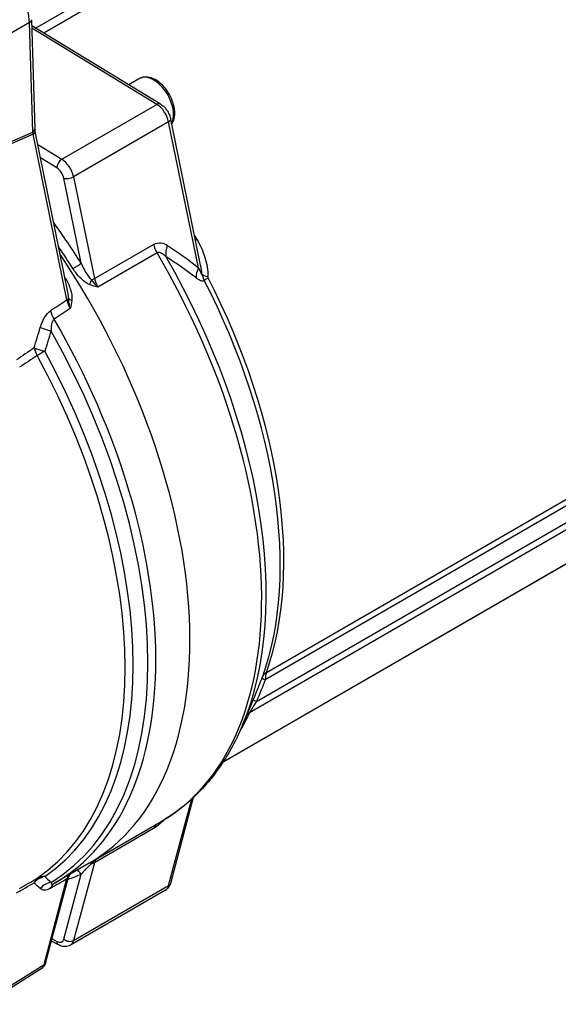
# Model space of a CAD drawing. Header units: millimetres. Extents: x 0 to 5940, y 0 to 4200.
# Tile 10 of 56: x 995 to 1092, y 592 to 770. Entities that reach past the tile are written whole.
import ezdxf

# ---------------------------------------------------------------- set-up
doc = ezdxf.new("R2010")
doc.units = ezdxf.units.MM
doc.header["$LTSCALE"] = 50
doc.layers.add('02-LINIE-035', color=2, linetype='CONTINUOUS')

msp = doc.modelspace()

# ---------------------------------------------------------------- linework, layer by layer
at = {"layer": '02-LINIE-035'}
for p, q in [((997.82, 768.88), (1091.41, 822.92)), ((1092.43, 821.77), (999.29, 767.99)), ((996.7, 769.89), (947.64, 741.57)), ((997.28, 750.09), (996.7, 769.89)), ((997.07, 770.41), (997.66, 750.61)), ((1020.41, 755.16), (997.1, 769.32)), ((1019.77, 755.1), (997.12, 768.86)), ((1016.63, 759.76), (1014.68, 758.64)), ((1002.57, 745.17), (1019.77, 755.1)), ((1021.89, 751.93), (1004.7, 742.01)), ((1027.29, 725.55), (1021.89, 751.93)), ((1027.67, 726.03), (1022.27, 752.43)), ((986.93, 745.54), (997.28, 750.09)), ((997.35, 749.72), (986.94, 745.14)), ((1003.49, 719.73), (997.35, 749.72)), ((1003.66, 721.11), (997.71, 750.19)), ((998.19, 747.83), (1002.57, 745.17)), ((1001.64, 743.62), (998.69, 745.41)), ((1006.06, 726.37), (1002.92, 741.72)), ((1004.7, 742.01), (1008.47, 723.58)), ((1008.47, 723.58), (1019.18, 729.77)), ((1019.79, 728.22), (1009.08, 722.03)), ((1136.37, 707.03), (1039.39, 651.04)), ((1039.58, 652.35), (1136.46, 708.28)), ((1037.79, 647.09), (1139.86, 706.02)), ((1139.71, 704.63), (1036.55, 645.07)), ((1031.71, 636.11), (1132.26, 694.16)), ((1031.75, 636.17), (1132.47, 694.32)), ((1036.89, 646.66), (1035.29, 642.87)), ((1036.89, 646.66), (1036.89, 646.66)), ((1021.89, 613.8), (1026.09, 629.48)), ((1022.26, 614.25), (1026.42, 629.78)), ((1007.53, 617.88), (1020.51, 625.38)), ((1019.18, 624.13), (1008.47, 617.94)), ((1008.47, 617.94), (1004.7, 603.87)), ((1007.53, 617.88), (1001.35, 614.32)), ((999.34, 599.56), (1003.49, 615.06)), ((999.68, 599.99), (1003.78, 615.32)), ((1002.92, 604.13), (1006.06, 615.85)), ((1021.31, 612.97), (1004.11, 603.04)), ((1004.7, 603.87), (1021.89, 613.8)), ((1001.93, 603.1), (1000.69, 603.78)), ((1000.79, 604.17), (1001.64, 603.7)), ((998.79, 598.75), (988.64, 592.34)), ((989.17, 593.14), (999.34, 599.56))]:
    msp.add_line(p, q, dxfattribs=at)
for centre, major_axis, ratio, start_param, end_param in [((989.91, 773.53), (-4.8, 8.31), 0.57735, 3.961897, 4.992943), ((995.79, 770.37), (1.28, 0.04), 0.556849, 5.480933, 6.283185), ((1019.19, 755.33), (2.56, -4.43), 0.57735, 0.327518, 3.141593), ((1019.74, 754.07), (0.66, 1.09), 0.562039, 0, 0.79815), ((1019.71, 752.52), (-1.6, 2.77), 0.57735, 4.18879, 5.471607), ((1021.02, 752.17), (1.25, 0.26), 0.408248, 5.397108, 6.283185), ((996.38, 750.57), (1.28, 0.04), 0.556849, 5.480933, 6.283185), ((998.64, 749.36), (-1.05, 1.63), 0.533422, 0.800484, 1.028856), ((996.46, 749.94), (1.25, 0.26), 0.408248, 5.423288, 6.283185), ((1002.55, 744.14), (0.66, 1.09), 0.562039, 0.79815, 2.368946), ((1002.51, 742.59), (1.6, -2.77), 0.57735, 1.047198, 2.330015), ((1001.61, 742.07), (-0.96, 1.66), 0.57735, 4.18879, 5.471607), ((1003.82, 742.24), (1.25, 0.26), 0.408248, 3.826312, 5.397108), ((964.89, 694.88), (44.64, -77.32), 0.57735, 1.645795, 1.745592), ((985.7, 706.9), (41.28, -71.5), 0.57735, 1.569844, 1.580922), ((1028.3, 731.4), (-2.22, -1.28), 0.000777, 5.327869, 5.484132), ((963.98, 694.36), (-44, 76.21), 0.57735, 4.787388, 4.840859), ((1021.37, 729.19), (1.6, -2.77), 0.57735, 4.18879, 4.728501), ((1023.9, 729.01), (-1.76, -2.67), 0.688183, 4.938266, 5.656111), ((963.53, 694.1), (44, -76.21), 0.57735, 0, 1.684444), ((963.53, 694.1), (44, -76.21), 0.57735, 0, 1.684444), ((976.51, 701.59), (44, -76.21), 0.57735, 0, 1.586909), ((977.62, 702.23), (43.79, -75.85), 0.57735, 0.412274, 1.571339), ((1005.15, 725.85), (1.08, 0.69), 0.061179, 4.095582, 5.666378), ((1029.48, 724.97), (-1.99, -2.5), 0.675769, 4.998701, 5.670481), ((962.17, 693.31), (44, -76.21), 0.57735, 1.637087, 1.638063), ((1003.76, 724.15), (1.08, 0.68), 0.054087, 4.06505, 4.095872), ((1008.23, 722.9), (0.48, 1.19), 0.377364, 1.32892, 2.062961), ((1007.59, 723.82), (1.25, 0.26), 0.408248, 4.886257, 5.397108), ((1010.65, 723), (1.6, -2.77), 0.57735, 4.18879, 4.728501), ((1030.39, 724.51), (-2.56, 0.05), 0.267114, 0.306243, 1.005327), ((1030.45, 724.25), (-2.28, -1.17), 0.070468, 5.329632, 5.845181), ((983.48, 705.61), (-41.45, 71.79), 0.57735, 3.596115, 4.625978), ((984.37, 706.13), (41.28, -71.5), 0.57735, 0.454523, 1.484383), ((963.53, 694.1), (42.4, -73.44), 0.57735, 1.612224, 1.612234), ((3082.56, 1919.36), (-2400.13, -1439.27), 0.028063, 5.742928, 5.745419), ((1002.59, 719.95), (1.25, 0.26), 0.408248, 5.423288, 5.898925), ((1005.23, 719.08), (-1.25, 2.54), 0.511893, 1.076162, 1.676195), ((1005, 720.04), (-1.27, 0.16), 0.407395, 0.384091, 1.105938), ((1002.75, 717.19), (-1.77, 2.66), 0.576754, 1.009906, 1.538385), ((3084.8, 1918.81), (-2402.34, -1438.63), 0.027069, 5.743363, 5.745787), ((957.35, 690.53), (44, -76.21), 0.57735, 0, 1.57509), ((1000.89, 714.19), (-3.06, 0.94), 0.058933, 0.76558, 1.499298), ((956.22, 689.87), (43.79, -75.84), 0.57735, 0.014117, 1.55668), ((3082.56, 1919.36), (-2341.18, -1403.92), 0.028063, 5.793907, 5.796912), ((999.79, 710.49), (-3.08, 0.88), 0.039158, 0.764647, 1.479718), ((999.79, 710.49), (-1.79, 2.65), 0.574377, 1.006662, 1.486725), ((3084.8, 1918.81), (-2343.39, -1403.28), 0.027044, 5.794284, 5.797289), ((999.79, 710.49), (-2.81, -1.53), 0.036073, 4.80473, 5.328329), ((953.39, 688.24), (42.88, -74.27), 0.57735, 0.044194, 1.526602), ((954.52, 688.9), (43.09, -74.64), 0.57735, 0.044194, 1.526602), ((1041.3, 650.68), (-2.41, 0.87), 0.733598, 5.727549, 6.243098), ((1038.53, 650.73), (0.406, 0.977), 0.021465, 5.36698, 5.869404), ((1041.18, 650.38), (-2.38, 0.94), 0.021387, 0.02492, 0.732846), ((1039.57, 646.42), (-2.36, 0.99), 0.041848, 0.004198, 0.733429), ((981.18, 704.28), (42.56, -73.72), 0.57735, 0.315451, 0.382497), ((1038.21, 643.29), (-2.32, 1.09), 0.757493, 5.797515, 6.152594), ((1021.37, 622.19), (-1.6, 2.77), 0.57735, 0.086042, 0.523599), ((1008.23, 616.86), (-0.62, 1.12), 0.201012, 5.573353, 6.045277), ((1007.59, 618.72), (1.24, -0.33), 0.707107, 5.156855, 5.667706), ((1010.65, 616.01), (-1.6, 2.77), 0.57735, 0.086042, 0.523599), ((1005.15, 615.32), (0.49, -1.18), 0.814201, 1.676368, 2.614053), ((3084.8, 1918.81), (-2343.59, -1439.61), 0.015162, 0.46039, 0.463395), ((999.79, 612.41), (2.3, 2.23), 0.91886, 0.945462, 1.660534), ((999.79, 612.41), (-1.59, 2.78), 0.622656, 0.046116, 0.526179), ((999.79, 612.41), (-1.81, 2.64), 0.815699, 5.697188, 6.220787), ((1000.89, 611.36), (2.14, 2.38), 0.919485, 0.862849, 1.596566), ((3082.56, 1920.72), (-2400.36, -1477.91), 0.015715, 0.511263, 0.513755), ((1005.23, 613.65), (-1.11, 2.26), 0.625801, 0.081672, 0.633891), ((1002.59, 615.82), (1.24, -0.33), 0.707107, 5.693886, 6.169523), ((964.89, 694.88), (44.64, -77.32), 0.57735, 6.159745, 6.208186), ((1005, 614.96), (-0.75, 1.04), 0.990108, 0.061894, 0.608461), ((3082.56, 1920.72), (-2341.4, -1441.61), 0.015715, 0.459771, 0.462776), ((1002.75, 611.43), (-1.6, 2.77), 0.61896, 0.001285, 0.524016), ((1019.71, 615.74), (1.6, -2.77), 0.57735, 0, 0.523599), ((1021.02, 614.58), (1.24, -0.33), 0.707107, 5.667706, 6.283185), ((1001.61, 605.29), (0.96, -1.66), 0.57735, 5.523967, 6.806784), ((1002.55, 604.23), (-0.61, -1.12), 0.592266, 5.48435, 6.283185), ((1003.82, 604.65), (1.24, -0.33), 0.707107, 4.096909, 5.667706), ((1002.51, 605.81), (1.6, -2.77), 0.57735, 0, 0.523599), ((997.13, 601.49), (1.64, -2.75), 0.575786, 0.01381, 0.514164), ((998.44, 600.32), (1.24, -0.33), 0.707107, 5.693886, 6.283185)]:
    msp.add_ellipse(centre, major_axis=major_axis, ratio=ratio, start_param=start_param, end_param=end_param, dxfattribs=at)
for points, knots in [([(1022.45, 751.54), (1022.45, 751.54), (1022.46, 751.54), (1022.66, 751.83), (1022.8, 752.17), (1022.99, 752.95), (1023.02, 753.4), (1022.95, 754.36), (1022.85, 754.87), (1022.52, 755.88), (1022.3, 756.39), (1021.76, 757.34), (1021.45, 757.79), (1020.76, 758.59), (1020.38, 758.95), (1019.57, 759.53), (1019.15, 759.76), (1018.31, 760.03), (1017.89, 760.09), (1017.18, 760.01), (1016.89, 759.91), (1016.63, 759.76)], [4.580766, 4.580766, 4.580766, 4.580766, 4.581706, 4.581706, 4.86615, 4.86615, 5.193635, 5.193635, 5.5351, 5.5351, 5.873868, 5.873868, 6.210757, 6.210757, 6.549156, 6.549156, 6.890594, 6.890594, 7.220837, 7.220837, 7.463329, 7.463329, 7.463329, 7.463329]), ([(1020.41, 755.16), (1020.6, 755.04), (1020.78, 754.9), (1021.12, 754.6), (1021.27, 754.43), (1021.55, 754.08), (1021.68, 753.89), (1021.9, 753.49), (1022, 753.29), (1022.16, 752.86), (1022.23, 752.65), (1022.27, 752.43)], [1.596976, 1.596976, 1.596976, 1.596976, 1.85354, 1.85354, 2.110103, 2.110103, 2.366666, 2.366666, 2.62323, 2.62323, 2.879793, 2.879793, 2.879793, 2.879793]), ([(1027.02, 730.66), (1027.62, 729.62), (1028.1, 728.54), (1028.8, 726.29), (1029.05, 725.11), (1029.01, 723.96)], [0, 0, 0, 0, 0.5, 0.5, 1, 1, 1, 1]), ([(1021.39, 727.56), (1021.2, 727.75), (1021, 727.93), (1020.79, 728.07), (1020.62, 728.17), (1020.44, 728.26), (1020.26, 728.29), (1020.17, 728.31), (1020.07, 728.31), (1019.97, 728.29), (1019.91, 728.27), (1019.85, 728.25), (1019.79, 728.22)], [0, 0, 0, 0, 0.411436, 0.411436, 0.411436, 0.727726, 0.727726, 0.727726, 0.893476, 0.893476, 0.893476, 1, 1, 1, 1]), ([(1007.61, 722.5), (1006.98, 722.75), (1006.41, 723.21), (1005.9, 723.71), (1005.4, 724.22), (1004.95, 724.79), (1004.56, 725.4)], [0, 0, 0, 0, 0.5, 0.5, 0.5, 1, 1, 1, 1]), ([(1006.06, 726.37), (1006.3, 725.81), (1006.57, 725.27), (1006.87, 724.76), (1006.88, 724.74), (1006.89, 724.73), (1006.9, 724.71), (1007.2, 724.22), (1007.51, 723.73), (1007.91, 723.36)], [0, 0, 0, 0, 0.5, 0.5, 0.5, 0.514975, 0.514975, 0.514975, 1, 1, 1, 1]), ([(1027.29, 725.55), (1027.4, 725.29), (1027.52, 725.03), (1027.63, 724.78), (1027.65, 724.74), (1027.67, 724.71), (1027.69, 724.67), (1027.71, 724.64), (1027.72, 724.61), (1027.73, 724.59), (1027.76, 724.55), (1027.78, 724.51), (1027.8, 724.47), (1027.83, 724.43), (1027.85, 724.39), (1027.88, 724.37), (1027.89, 724.35), (1027.9, 724.34), (1027.91, 724.34), (1027.92, 724.33), (1027.93, 724.33), (1027.94, 724.33), (1027.94, 724.34), (1027.95, 724.34), (1027.95, 724.35)], [0, 0, 0, 0, 0.532973, 0.532973, 0.532973, 0.620247, 0.620247, 0.620247, 0.680634, 0.680634, 0.680634, 0.782713, 0.782713, 0.782713, 0.886154, 0.886154, 0.886154, 0.929382, 0.929382, 0.929382, 0.973447, 0.973447, 0.973447, 1, 1, 1, 1]), ([(1003.16, 723.71), (1003.56, 723.08), (1003.87, 722.42), (1004.09, 721.74), (1004.32, 721.05), (1004.46, 720.32), (1004.37, 719.65)], [0, 0, 0, 0, 0.5, 0.5, 0.5, 1, 1, 1, 1]), ([(1007.91, 723.36), (1008.07, 723.14), (1008.25, 722.92), (1008.43, 722.71), (1008.53, 722.6), (1008.63, 722.48), (1008.74, 722.37), (1008.85, 722.26), (1008.96, 722.15), (1009.07, 722.04), (1009.07, 722.03), (1009.08, 722.03), (1009.08, 722.03)], [0, 0, 0, 0, 0.480426, 0.480426, 0.480426, 0.7367, 0.7367, 0.7367, 0.995062, 0.995062, 0.995062, 1, 1, 1, 1]), ([(1028.35, 723.26), (1028.21, 723.08), (1027.99, 723.08), (1027.74, 723.17), (1027.73, 723.17), (1027.71, 723.18), (1027.7, 723.18), (1027.44, 723.29), (1027.16, 723.47), (1026.87, 723.7)], [0, 0, 0, 0, 0.4761, 0.4761, 0.4761, 0.5, 0.5, 0.5, 1, 1, 1, 1]), ([(1027.95, 724.35), (1027.99, 724.15), (1028.04, 723.94), (1028.12, 723.74), (1028.18, 723.57), (1028.26, 723.41), (1028.35, 723.26)], [0, 0, 0, 0, 0.552887, 0.552887, 0.552887, 1, 1, 1, 1]), ([(1029.06, 723.7), (1029.06, 723.7), (1029.06, 723.71), (1029.06, 723.71), (1029.04, 723.74), (1029.03, 723.77), (1029.02, 723.81), (1029.01, 723.86), (1029.01, 723.91), (1029.01, 723.96)], [0, 0, 0, 0, 0.029027, 0.029027, 0.029027, 0.409888, 0.409888, 0.409888, 1, 1, 1, 1]), ([(1009.08, 722.03), (1009.08, 722.03), (1009.07, 722.03), (1009.07, 722.03), (1008.58, 722.17), (1008.09, 722.31), (1007.61, 722.5)], [0, 0, 0, 0, 0.004785, 0.004785, 0.004785, 1, 1, 1, 1]), ([(1004.07, 718.18), (1004.06, 718.18), (1004.06, 718.19), (1004.06, 718.19), (1004.02, 718.34), (1003.99, 718.49), (1003.96, 718.65), (1003.93, 718.8), (1003.9, 718.96), (1003.88, 719.11), (1003.84, 719.4), (1003.81, 719.7), (1003.79, 719.99)], [0, 0, 0, 0, 0.005022, 0.005022, 0.005022, 0.262946, 0.262946, 0.262946, 0.518867, 0.518867, 0.518867, 1, 1, 1, 1]), ([(1004.37, 719.65), (1004.3, 719.15), (1004.19, 718.67), (1004.07, 718.19), (1004.07, 718.19), (1004.07, 718.18), (1004.07, 718.18)], [0, 0, 0, 0, 0.995137, 0.995137, 0.995137, 1, 1, 1, 1]), ([(1001.16, 716.26), (1000.89, 716.05), (1000.76, 715.66), (1000.69, 715.27), (1000.62, 714.89), (1000.61, 714.48), (1000.62, 714.08)], [0, 0, 0, 0, 0.5, 0.5, 0.5, 1, 1, 1, 1]), ([(1039.58, 652.35), (1039.5, 652.13), (1039.45, 651.87), (1039.42, 651.58), (1039.4, 651.41), (1039.39, 651.23), (1039.39, 651.04)], [0, 0, 0, 0, 0.630097, 0.630097, 0.630097, 1, 1, 1, 1]), ([(1037.79, 647.09), (1037.56, 646.75), (1037.33, 646.41), (1037.11, 646.05), (1036.89, 645.7), (1036.66, 645.32), (1036.55, 645.07)], [0, 0, 0, 0, 0.5, 0.5, 0.5, 1, 1, 1, 1]), ([(1035.29, 642.87), (1034.65, 641.34), (1033.93, 639.87), (1032.36, 637.07), (1031.5, 635.74), (1029.65, 633.23), (1028.66, 632.04), (1026.54, 629.85), (1025.42, 628.83), (1023.05, 626.97), (1021.81, 626.13), (1020.51, 625.38)], [3.5147168, 3.5147168, 3.5147168, 3.5147168, 3.5971716, 3.5971716, 3.6796264, 3.6796264, 3.7620812, 3.7620812, 3.844536, 3.844536, 3.9269908, 3.9269908, 3.9269908, 3.9269908]), ([(1008.79, 618.61), (1008.77, 618.6), (1008.75, 618.59), (1008.74, 618.58), (1008.63, 618.5), (1008.53, 618.42), (1008.43, 618.33), (1008.25, 618.17), (1008.07, 617.98), (1007.91, 617.79)], [0.2232525, 0.2232525, 0.2232525, 0.2232525, 0.2632998, 0.2632998, 0.2632998, 0.5195742, 0.5195742, 0.5195742, 1, 1, 1, 1]), ([(1007.91, 617.79), (1007.51, 617.42), (1007.2, 617.09), (1006.9, 616.78), (1006.89, 616.77), (1006.88, 616.76), (1006.87, 616.75), (1006.57, 616.43), (1006.3, 616.13), (1006.06, 615.85)], [0, 0, 0, 0, 0.483771, 0.483771, 0.483771, 0.5, 0.5, 0.5, 1, 1, 1, 1]), ([(1000.62, 614.4), (1000.61, 614.29), (1000.62, 614.19), (1000.68, 614.13), (1000.71, 614.1), (1000.74, 614.08), (1000.8, 614.08), (1000.84, 614.08), (1000.89, 614.09), (1000.95, 614.11), (1001.01, 614.13), (1001.07, 614.16), (1001.15, 614.2)], [0, 0, 0, 0, 0.461269, 0.461269, 0.461269, 0.6868713, 0.6868713, 0.6868713, 0.8517318, 0.8517318, 0.8517318, 0.9919089, 0.9919089, 0.9919089, 0.9919089]), ([(1004.19, 615.96), (1004.17, 615.94), (1004.15, 615.92), (1004.1, 615.88), (1004.08, 615.85), (1004.02, 615.79), (1003.99, 615.74), (1003.91, 615.63), (1003.87, 615.55), (1003.81, 615.42), (1003.8, 615.36), (1003.78, 615.31)], [0.0275827, 0.0275827, 0.0275827, 0.0275827, 0.0450692, 0.0450692, 0.0637762, 0.0637762, 0.0898413, 0.0898413, 0.1312168, 0.1312168, 0.1571599, 0.1571599, 0.1571599, 0.1571599]), ([(1003.79, 615.39), (1003.81, 615.5), (1003.84, 615.6), (1003.88, 615.69), (1003.9, 615.73), (1003.93, 615.77), (1003.96, 615.8), (1003.98, 615.82), (1004, 615.84), (1004.02, 615.86)], [0, 0, 0, 0, 0.4811326, 0.4811326, 0.4811326, 0.737054, 0.737054, 0.737054, 0.9063385, 0.9063385, 0.9063385, 0.9063385]), ([(1001.35, 614.32), (1001.33, 614.31), (1001.32, 614.3), (1001.29, 614.28), (1001.28, 614.28), (1001.25, 614.26), (1001.24, 614.25), (1001.21, 614.24), (1001.2, 614.23), (1001.17, 614.22), (1001.16, 614.21), (1001.15, 614.2)], [3.926990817, 3.926990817, 3.926990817, 3.926990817, 3.92784464, 3.92784464, 3.928698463, 3.928698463, 3.929552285, 3.929552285, 3.930406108, 3.930406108, 3.931259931, 3.931259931, 3.931259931, 3.931259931]), ([(1022.26, 614.25), (1022.23, 614.15), (1022.2, 614.06), (1022.12, 613.87), (1022.07, 613.77), (1021.96, 613.59), (1021.9, 613.5), (1021.76, 613.33), (1021.68, 613.24), (1021.5, 613.1), (1021.41, 613.03), (1021.31, 612.97)], [3.403392, 3.403392, 3.403392, 3.403392, 3.5081118, 3.5081118, 3.6128316, 3.6128316, 3.7175513, 3.7175513, 3.8222711, 3.8222711, 3.9269908, 3.9269908, 3.9269908, 3.9269908]), ([(1004.11, 603.04), (1003.96, 602.96), (1003.81, 602.89), (1003.49, 602.81), (1003.33, 602.79), (1003.02, 602.78), (1002.87, 602.79), (1002.58, 602.84), (1002.44, 602.88), (1002.18, 602.98), (1002.05, 603.04), (1001.93, 603.1)], [3.9269908, 3.9269908, 3.9269908, 3.9269908, 4.0788345, 4.0788345, 4.2306781, 4.2306781, 4.3825218, 4.3825218, 4.5343654, 4.5343654, 4.686209, 4.686209, 4.686209, 4.686209]), ([(999.68, 599.99), (999.6, 599.72), (999.48, 599.46), (999.18, 599.06), (999.02, 598.91), (998.85, 598.79)], [0, 0, 0, 0, 0.1462278, 0.1462278, 0.2574549, 0.2574549, 0.2574549, 0.2574549])]:
    msp.add_open_spline(points, degree=3, knots=knots, dxfattribs=at)
for points in [[(997.66, 750.61), (997.66, 750.49), (997.68, 750.34), (997.71, 750.19)], [(1019.18, 729.77), (1020.06, 730.27), (1020.97, 730.08), (1021.71, 729.59)], [(1021.71, 729.59), (1023.62, 728.34), (1025.48, 727), (1027.29, 725.55)], [(1026.87, 723.7), (1025.09, 725.08), (1023.26, 726.36), (1021.39, 727.56)], [(1027.95, 724.35), (1027.89, 724.92), (1027.79, 725.48), (1027.68, 726.03)], [(1003.79, 719.99), (1003.79, 720.37), (1003.74, 720.74), (1003.66, 721.11)], [(998.65, 714.74), (999.02, 715.97), (999.63, 717.16), (1000.51, 717.74)], [(997.55, 711.04), (997.9, 712.28), (998.27, 713.51), (998.65, 714.74)], [(1000.62, 714.08), (1000.23, 712.87), (999.85, 711.67), (999.48, 710.45)], [(1037.21, 647.41), (1037.75, 648.71), (1038.28, 650.01), (1038.8, 651.32)], [(1039.39, 651.04), (1038.87, 649.72), (1038.33, 648.4), (1037.79, 647.09)], [(1036.89, 646.66), (1037, 646.91), (1037.1, 647.16), (1037.21, 647.41)], [(1020.97, 625.65), (1020.4, 625.03), (1019.78, 624.48), (1019.18, 624.13)], [(999.48, 615.43), (999.85, 615.07), (1000.23, 614.73), (1000.62, 614.4)], [(1003.78, 615.32), (1003.79, 615.34), (1003.79, 615.37), (1003.79, 615.39)], [(998.65, 613.26), (998.27, 613.6), (997.9, 613.95), (997.55, 614.31)], [(1000.51, 613.34), (999.63, 612.83), (999.02, 612.92), (998.65, 613.26)]]:
    msp.add_open_spline(points, degree=3, dxfattribs=at)

doc.saveas('drawing.dxf')
